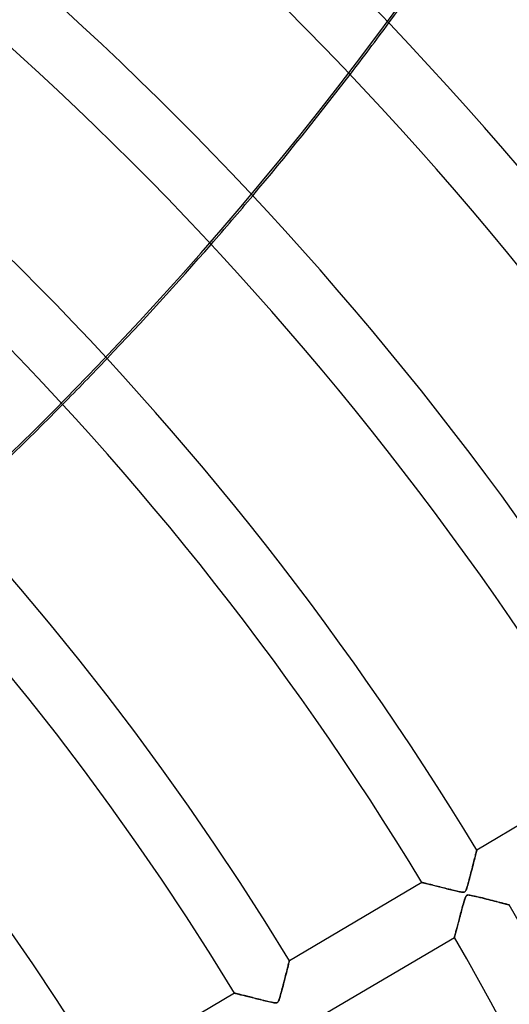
# Model space of a CAD drawing. Header units: millimetres. Extents: x -790 to 790, y -790 to 790.
# Tile 56 of 62: x 341 to 418, y 226 to 380. Entities that reach past the tile are written whole.
import ezdxf

# ---------------------------------------------------------------- set-up
doc = ezdxf.new("R2010")
doc.units = ezdxf.units.MM
doc.layers.add('HIDDEN', color=7, linetype='Continuous')
doc.layers.add('THICK', color=7, linetype='Continuous')

msp = doc.modelspace()

# ---------------------------------------------------------------- linework, layer by layer
at = {"layer": 'HIDDEN'}
for p, q in [((412.31, 248.53), (412.37, 248.75)), ((412.37, 248.75), (412.42, 248.95)), ((412.42, 248.95), (412.46, 249.13)), ((412.46, 249.13), (412.5, 249.29)), ((412.5, 249.29), (412.54, 249.43)), ((412.54, 249.43), (412.57, 249.55)), ((412.57, 249.55), (412.6, 249.66)), ((412.6, 249.66), (412.62, 249.74)), ((412.62, 249.74), (412.63, 249.8)), ((412.63, 249.8), (412.64, 249.83)), ((412.64, 249.83), (412.65, 249.85)), ((411.9, 246.91), (411.98, 247.21)), ((411.98, 247.21), (412.05, 247.5)), ((412.05, 247.5), (412.12, 247.78)), ((412.12, 247.78), (412.19, 248.05)), ((412.19, 248.05), (412.25, 248.3)), ((412.25, 248.3), (412.31, 248.53)), ((411.47, 245.24), (411.55, 245.58)), ((411.55, 245.58), (411.64, 245.93)), ((411.64, 245.93), (411.73, 246.26)), ((411.73, 246.26), (411.82, 246.59)), ((411.82, 246.59), (411.9, 246.91)), ((404.06, 244.77), (404.06, 244.76)), ((404.06, 244.76), (404.09, 244.76)), ((404.09, 244.76), (404.13, 244.75)), ((404.13, 244.75), (404.18, 244.73)), ((404.18, 244.73), (404.25, 244.72)), ((404.25, 244.72), (404.34, 244.7)), ((404.34, 244.7), (404.44, 244.67)), ((404.44, 244.67), (404.55, 244.64)), ((404.55, 244.64), (404.67, 244.61)), ((404.67, 244.61), (404.81, 244.58)), ((404.81, 244.58), (404.95, 244.54)), ((404.95, 244.54), (405.11, 244.5)), ((405.11, 244.5), (405.27, 244.46)), ((405.27, 244.46), (405.44, 244.42)), ((405.44, 244.42), (405.62, 244.37)), ((405.62, 244.37), (405.81, 244.33)), ((405.81, 244.33), (406, 244.28)), ((406, 244.28), (406.2, 244.23)), ((406.2, 244.23), (406.41, 244.18)), ((406.41, 244.18), (406.61, 244.13)), ((406.61, 244.13), (406.83, 244.07)), ((406.83, 244.07), (407.05, 244.02)), ((407.05, 244.02), (407.27, 243.96)), ((407.27, 243.96), (407.49, 243.91)), ((411.09, 243.92), (411.16, 244.12)), ((411.16, 244.12), (411.23, 244.36)), ((411.23, 244.36), (411.3, 244.63)), ((411.3, 244.63), (411.38, 244.93)), ((411.38, 244.93), (411.47, 245.24)), ((407.49, 243.91), (407.72, 243.85)), ((407.72, 243.85), (407.95, 243.79)), ((407.95, 243.79), (408.18, 243.73)), ((408.18, 243.73), (408.42, 243.67)), ((408.42, 243.67), (408.66, 243.62)), ((408.66, 243.62), (408.9, 243.56)), ((408.9, 243.56), (409.13, 243.5)), ((409.13, 243.5), (409.36, 243.45)), ((409.36, 243.45), (409.57, 243.4)), ((409.57, 243.4), (409.77, 243.35)), ((409.77, 243.35), (409.95, 243.32)), ((409.95, 243.32), (410.11, 243.28)), ((410.11, 243.28), (410.25, 243.26)), ((410.25, 243.26), (410.38, 243.24)), ((410.38, 243.24), (410.5, 243.24)), ((410.5, 243.24), (410.6, 243.24)), ((410.6, 243.24), (410.69, 243.26)), ((410.69, 243.26), (410.76, 243.29)), ((410.76, 243.29), (410.82, 243.34)), ((410.86, 242.43), (410.81, 242.3)), ((410.82, 243.34), (410.88, 243.4)), ((410.91, 242.55), (410.86, 242.43)), ((410.88, 243.4), (410.93, 243.49)), ((410.97, 242.64), (410.91, 242.55)), ((410.93, 243.49), (410.98, 243.6)), ((411.03, 242.7), (410.97, 242.64)), ((410.98, 243.6), (411.04, 243.75)), ((411.09, 242.75), (411.03, 242.7)), ((411.04, 243.75), (411.09, 243.92)), ((411.17, 242.78), (411.09, 242.75)), ((411.27, 242.8), (411.17, 242.78)), ((411.4, 242.79), (411.27, 242.8)), ((411.56, 242.78), (411.4, 242.79)), ((411.76, 242.74), (411.56, 242.78)), ((412, 242.69), (411.76, 242.74)), ((412.27, 242.63), (412, 242.69)), ((412.57, 242.56), (412.27, 242.63)), ((412.89, 242.48), (412.57, 242.56)), ((413.21, 242.41), (412.89, 242.48)), ((413.53, 242.33), (413.21, 242.41)), ((410.4, 240.92), (410.33, 240.65)), ((410.47, 241.17), (410.4, 240.92)), ((410.54, 241.41), (410.47, 241.17)), ((410.6, 241.63), (410.54, 241.41)), ((410.66, 241.83), (410.6, 241.63)), ((410.71, 242.01), (410.66, 241.83)), ((410.76, 242.16), (410.71, 242.01)), ((410.81, 242.3), (410.76, 242.16)), ((413.85, 242.24), (413.53, 242.33)), ((414.17, 242.16), (413.85, 242.24)), ((414.49, 242.08), (414.17, 242.16)), ((414.81, 242), (414.49, 242.08)), ((415.12, 241.92), (414.81, 242)), ((415.42, 241.84), (415.12, 241.92)), ((415.71, 241.77), (415.42, 241.84)), ((416, 241.69), (415.71, 241.77)), ((416.26, 241.62), (416, 241.69)), ((416.52, 241.56), (416.26, 241.62)), ((416.75, 241.5), (416.52, 241.56)), ((416.97, 241.44), (416.75, 241.5)), ((417.16, 241.39), (416.97, 241.44)), ((417.33, 241.35), (417.16, 241.39)), ((417.47, 241.31), (417.33, 241.35)), ((417.59, 241.28), (417.47, 241.31)), ((417.67, 241.26), (417.59, 241.28)), ((417.72, 241.24), (417.67, 241.26)), ((417.74, 241.24), (417.72, 241.24)), ((410.02, 239.5), (409.95, 239.22)), ((410.1, 239.78), (410.02, 239.5)), ((410.18, 240.07), (410.1, 239.78)), ((410.25, 240.37), (410.18, 240.07)), ((410.33, 240.65), (410.25, 240.37)), ((409.62, 237.97), (409.57, 237.75)), ((409.68, 238.2), (409.62, 237.97)), ((409.75, 238.44), (409.68, 238.2)), ((409.81, 238.69), (409.75, 238.44)), ((409.88, 238.95), (409.81, 238.69)), ((409.95, 239.22), (409.88, 238.95)), ((409.17, 236.26), (409.16, 236.2)), ((409.19, 236.34), (409.17, 236.26)), ((409.22, 236.43), (409.19, 236.34)), ((409.25, 236.55), (409.22, 236.43)), ((409.28, 236.68), (409.25, 236.55)), ((409.32, 236.83), (409.28, 236.68)), ((409.36, 236.99), (409.32, 236.83)), ((409.41, 237.16), (409.36, 236.99)), ((409.46, 237.35), (409.41, 237.16)), ((409.51, 237.55), (409.46, 237.35)), ((409.57, 237.75), (409.51, 237.55)), ((409.16, 236.2), (409.15, 236.17)), ((409.15, 236.17), (409.15, 236.16)), ((383.04, 231.5), (383.09, 231.69)), ((383.09, 231.69), (383.13, 231.86)), ((383.13, 231.86), (383.17, 232.01)), ((383.17, 232.01), (383.21, 232.15)), ((383.21, 232.15), (383.24, 232.27)), ((383.24, 232.27), (383.26, 232.36)), ((383.26, 232.36), (383.28, 232.43)), ((383.28, 232.43), (383.29, 232.47)), ((383.29, 232.47), (383.29, 232.49)), ((382.63, 229.86), (382.7, 230.13)), ((382.7, 230.13), (382.76, 230.39)), ((382.76, 230.39), (382.82, 230.64)), ((382.82, 230.64), (382.88, 230.87)), ((382.88, 230.87), (382.94, 231.09)), ((382.94, 231.09), (382.99, 231.3)), ((382.99, 231.3), (383.04, 231.5)), ((382.25, 228.4), (382.33, 228.7)), ((382.33, 228.7), (382.41, 229)), ((382.41, 229), (382.48, 229.3)), ((382.48, 229.3), (382.56, 229.58)), ((382.56, 229.58), (382.63, 229.86)), ((374.7, 227.41), (374.71, 227.41)), ((374.71, 227.41), (374.74, 227.4)), ((374.74, 227.4), (374.78, 227.39)), ((374.78, 227.39), (374.83, 227.37)), ((374.83, 227.37), (374.91, 227.36)), ((374.91, 227.36), (375, 227.33)), ((375, 227.33), (375.1, 227.31)), ((375.1, 227.31), (375.22, 227.28)), ((375.22, 227.28), (375.35, 227.24)), ((375.35, 227.24), (375.5, 227.21)), ((375.5, 227.21), (375.66, 227.17)), ((375.66, 227.17), (375.83, 227.13)), ((375.83, 227.13), (376, 227.08)), ((376, 227.08), (376.19, 227.03)), ((376.19, 227.03), (376.39, 226.99)), ((376.39, 226.99), (376.6, 226.93)), ((381.85, 226.93), (381.91, 227.13)), ((381.91, 227.13), (381.97, 227.35)), ((381.97, 227.35), (382.04, 227.59)), ((382.04, 227.59), (382.1, 227.85)), ((382.1, 227.85), (382.18, 228.12)), ((382.18, 228.12), (382.25, 228.4)), ((376.6, 226.93), (376.81, 226.88)), ((376.81, 226.88), (377.03, 226.83)), ((377.03, 226.83), (377.25, 226.77)), ((377.25, 226.77), (377.49, 226.71)), ((377.49, 226.71), (377.72, 226.65)), ((377.72, 226.65), (377.97, 226.59)), ((377.97, 226.59), (378.22, 226.53)), ((378.22, 226.53), (378.47, 226.47)), ((378.47, 226.47), (378.72, 226.4)), ((378.72, 226.4), (378.98, 226.34)), ((378.98, 226.34), (379.24, 226.27)), ((379.24, 226.27), (379.51, 226.21)), ((379.51, 226.21), (379.77, 226.15)), ((379.77, 226.15), (380.02, 226.09)), ((380.02, 226.09), (380.26, 226.03)), ((380.26, 226.03), (380.48, 225.98)), ((380.48, 225.98), (380.68, 225.94)), ((380.68, 225.94), (380.85, 225.91)), ((380.85, 225.91), (381, 225.89)), ((381, 225.89), (381.13, 225.88)), ((381.13, 225.88), (381.23, 225.88)), ((381.23, 225.88), (381.32, 225.89)), ((381.32, 225.89), (381.39, 225.92)), ((381.39, 225.92), (381.45, 225.96)), ((381.45, 225.96), (381.51, 226.02)), ((381.51, 226.02), (381.56, 226.1)), ((381.56, 226.1), (381.61, 226.19)), ((381.61, 226.19), (381.65, 226.3)), ((381.65, 226.3), (381.7, 226.44)), ((381.7, 226.44), (381.75, 226.59)), ((381.75, 226.59), (381.8, 226.75)), ((381.8, 226.75), (381.85, 226.93))]:
    msp.add_line(p, q, dxfattribs=at)
for radius, end in [(682, 179.99998), (677.5, 180.00002), (625, 179.99998)]:
    msp.add_arc((0, 0), radius, 0, end, dxfattribs=at)
for centre, major_axis, start_param, end_param in [((-33.8, 701.68), (-236.73, -491.57), 1.004743, 1.570796), ((-33.52, 701.55), (236.73, 491.57), -1.778363, -1.759804), ((-33.52, 701.55), (236.73, 491.57), -1.84147, -1.823043), ((-33.52, 701.55), (236.73, 491.57), -1.904235, -1.88589)]:
    msp.add_ellipse(centre, major_axis=major_axis, ratio=0.987688, start_param=start_param, end_param=end_param, dxfattribs=at)
at = {"layer": 'THICK'}
for p, q in [((433.41, 262.13), (412.65, 249.85)), ((412.34, 248.62), (412.27, 248.37)), ((412.4, 248.86), (412.34, 248.62)), ((412.45, 249.08), (412.4, 248.86)), ((412.5, 249.27), (412.45, 249.08)), ((412.54, 249.44), (412.5, 249.27)), ((412.58, 249.58), (412.54, 249.44)), ((412.61, 249.7), (412.58, 249.58)), ((412.63, 249.78), (412.61, 249.7)), ((412.64, 249.83), (412.63, 249.78)), ((412.65, 249.85), (412.64, 249.83)), ((411.98, 247.22), (411.9, 246.91)), ((412.06, 247.53), (411.98, 247.22)), ((412.13, 247.82), (412.06, 247.53)), ((412.2, 248.1), (412.13, 247.82)), ((412.27, 248.37), (412.2, 248.1)), ((411.57, 245.63), (411.48, 245.31)), ((411.65, 245.96), (411.57, 245.63)), ((411.74, 246.28), (411.65, 245.96)), ((411.82, 246.6), (411.74, 246.28)), ((411.9, 246.91), (411.82, 246.6)), ((404.06, 244.77), (383.29, 232.49)), ((404.07, 244.76), (404.06, 244.77)), ((404.1, 244.76), (404.07, 244.76)), ((404.16, 244.74), (404.1, 244.76)), ((404.23, 244.72), (404.16, 244.74)), ((404.33, 244.7), (404.23, 244.72)), ((404.44, 244.67), (404.33, 244.7)), ((404.58, 244.64), (404.44, 244.67)), ((404.72, 244.6), (404.58, 244.64)), ((404.89, 244.56), (404.72, 244.6)), ((405.06, 244.51), (404.89, 244.56)), ((405.25, 244.47), (405.06, 244.51)), ((405.45, 244.42), (405.25, 244.47)), ((405.66, 244.37), (405.45, 244.42)), ((405.87, 244.31), (405.66, 244.37)), ((406.1, 244.25), (405.87, 244.31)), ((406.34, 244.19), (406.1, 244.25)), ((406.59, 244.13), (406.34, 244.19)), ((406.85, 244.07), (406.59, 244.13)), ((407.12, 244), (406.85, 244.07)), ((407.4, 243.93), (407.12, 244)), ((411.15, 244.12), (411.08, 243.88)), ((411.23, 244.39), (411.15, 244.12)), ((411.32, 244.68), (411.23, 244.39)), ((411.4, 245), (411.32, 244.68)), ((411.48, 245.31), (411.4, 245)), ((407.69, 243.86), (407.4, 243.93)), ((407.98, 243.78), (407.69, 243.86)), ((408.28, 243.71), (407.98, 243.78)), ((408.56, 243.64), (408.28, 243.71)), ((408.83, 243.57), (408.56, 243.64)), ((409.09, 243.51), (408.83, 243.57)), ((409.33, 243.45), (409.09, 243.51)), ((409.55, 243.4), (409.33, 243.45)), ((409.75, 243.36), (409.55, 243.4)), ((409.94, 243.32), (409.75, 243.36)), ((410.1, 243.29), (409.94, 243.32)), ((410.24, 243.26), (410.1, 243.29)), ((410.38, 243.24), (410.24, 243.26)), ((410.51, 243.24), (410.38, 243.24)), ((410.61, 243.24), (410.51, 243.24)), ((410.7, 243.26), (410.61, 243.24)), ((410.77, 243.3), (410.7, 243.26)), ((410.84, 243.35), (410.77, 243.3)), ((410.81, 242.32), (410.86, 242.44)), ((410.9, 243.43), (410.84, 243.35)), ((410.86, 242.44), (410.91, 242.54)), ((410.95, 243.54), (410.9, 243.43)), ((410.91, 242.54), (410.96, 242.63)), ((411.01, 243.69), (410.95, 243.54)), ((410.96, 242.63), (411.02, 242.7)), ((411.08, 243.88), (411.01, 243.69)), ((411.02, 242.7), (411.08, 242.75)), ((411.08, 242.75), (411.15, 242.78)), ((411.15, 242.78), (411.24, 242.79)), ((411.24, 242.79), (411.34, 242.8)), ((411.34, 242.8), (411.46, 242.79)), ((411.46, 242.79), (411.61, 242.77)), ((411.61, 242.77), (411.79, 242.74)), ((411.79, 242.74), (412, 242.69)), ((412, 242.69), (412.25, 242.64)), ((412.25, 242.64), (412.52, 242.57)), ((412.52, 242.57), (412.81, 242.5)), ((412.81, 242.5), (413.13, 242.42)), ((413.13, 242.42), (413.47, 242.34)), ((410.36, 240.75), (410.42, 240.98)), ((410.42, 240.98), (410.48, 241.22)), ((410.48, 241.22), (410.54, 241.44)), ((410.54, 241.44), (410.6, 241.65)), ((410.6, 241.65), (410.66, 241.85)), ((410.66, 241.85), (410.71, 242.02)), ((410.71, 242.02), (410.76, 242.18)), ((410.76, 242.18), (410.81, 242.32)), ((413.47, 242.34), (413.82, 242.25)), ((413.82, 242.25), (414.16, 242.17)), ((414.16, 242.17), (414.48, 242.08)), ((414.48, 242.08), (414.8, 242)), ((414.8, 242), (415.1, 241.92)), ((415.1, 241.92), (415.4, 241.85)), ((415.4, 241.85), (415.68, 241.78)), ((415.68, 241.78), (415.94, 241.71)), ((415.94, 241.71), (416.19, 241.64)), ((416.19, 241.64), (416.43, 241.58)), ((416.43, 241.58), (416.64, 241.52)), ((416.64, 241.52), (416.84, 241.47)), ((416.84, 241.47), (417.02, 241.43)), ((417.02, 241.43), (417.18, 241.38)), ((417.18, 241.38), (417.32, 241.35)), ((417.32, 241.35), (417.44, 241.32)), ((417.44, 241.32), (417.55, 241.29)), ((417.55, 241.29), (417.63, 241.27)), ((417.63, 241.27), (417.69, 241.25)), ((417.69, 241.25), (417.72, 241.24)), ((417.72, 241.24), (417.74, 241.24)), ((409.93, 239.14), (409.99, 239.36)), ((409.99, 239.36), (410.05, 239.59)), ((410.05, 239.59), (410.11, 239.81)), ((410.11, 239.81), (410.17, 240.04)), ((410.17, 240.04), (410.23, 240.28)), ((410.23, 240.28), (410.29, 240.51)), ((410.29, 240.51), (410.36, 240.75)), ((409.56, 237.72), (409.61, 237.91)), ((409.61, 237.91), (409.66, 238.1)), ((409.66, 238.1), (409.71, 238.3)), ((409.71, 238.3), (409.76, 238.5)), ((409.76, 238.5), (409.82, 238.71)), ((409.82, 238.71), (409.87, 238.92)), ((409.87, 238.92), (409.93, 239.14)), ((409.15, 236.19), (409.16, 236.23)), ((409.16, 236.23), (409.18, 236.29)), ((409.18, 236.29), (409.2, 236.36)), ((409.2, 236.36), (409.22, 236.44)), ((409.22, 236.44), (409.25, 236.54)), ((409.25, 236.54), (409.28, 236.65)), ((409.28, 236.65), (409.31, 236.77)), ((409.31, 236.77), (409.34, 236.91)), ((409.34, 236.91), (409.38, 237.05)), ((409.38, 237.05), (409.42, 237.21)), ((409.42, 237.21), (409.46, 237.37)), ((409.46, 237.37), (409.51, 237.54)), ((409.51, 237.54), (409.56, 237.72)), ((388.38, 223.88), (409.15, 236.16)), ((409.15, 236.17), (409.15, 236.19)), ((409.15, 236.16), (409.15, 236.17)), ((383.09, 231.67), (383.03, 231.44)), ((383.14, 231.88), (383.09, 231.67)), ((383.18, 232.06), (383.14, 231.88)), ((383.22, 232.21), (383.18, 232.06)), ((383.25, 232.33), (383.22, 232.21)), ((383.28, 232.42), (383.25, 232.33)), ((383.29, 232.47), (383.28, 232.42)), ((383.29, 232.49), (383.29, 232.47)), ((382.74, 230.29), (382.65, 229.97)), ((382.82, 230.61), (382.74, 230.29)), ((382.89, 230.9), (382.82, 230.61)), ((382.96, 231.18), (382.89, 230.9)), ((383.03, 231.44), (382.96, 231.18)), ((382.3, 228.58), (382.21, 228.23)), ((382.39, 228.94), (382.3, 228.58)), ((382.48, 229.29), (382.39, 228.94)), ((382.57, 229.63), (382.48, 229.29)), ((382.65, 229.97), (382.57, 229.63)), ((374.7, 227.41), (353.94, 215.13)), ((374.71, 227.4), (374.7, 227.41)), ((374.74, 227.4), (374.71, 227.4)), ((374.79, 227.38), (374.74, 227.4)), ((374.86, 227.37), (374.79, 227.38)), ((374.94, 227.35), (374.86, 227.37)), ((375.04, 227.32), (374.94, 227.35)), ((375.15, 227.29), (375.04, 227.32)), ((375.28, 227.26), (375.15, 227.29)), ((375.42, 227.23), (375.28, 227.26)), ((375.57, 227.19), (375.42, 227.23)), ((375.73, 227.15), (375.57, 227.19)), ((375.9, 227.11), (375.73, 227.15)), ((376.08, 227.06), (375.9, 227.11)), ((376.26, 227.02), (376.08, 227.06)), ((376.46, 226.97), (376.26, 227.02)), ((376.66, 226.92), (376.46, 226.97)), ((381.92, 227.18), (381.83, 226.87)), ((382.02, 227.53), (381.92, 227.18)), ((382.11, 227.88), (382.02, 227.53)), ((382.21, 228.23), (382.11, 227.88)), ((376.86, 226.87), (376.66, 226.92)), ((377.08, 226.81), (376.86, 226.87)), ((377.3, 226.76), (377.08, 226.81)), ((377.53, 226.7), (377.3, 226.76)), ((377.77, 226.64), (377.53, 226.7)), ((378.01, 226.58), (377.77, 226.64)), ((378.26, 226.52), (378.01, 226.58)), ((378.51, 226.45), (378.26, 226.52)), ((378.77, 226.39), (378.51, 226.45)), ((379.02, 226.33), (378.77, 226.39)), ((379.27, 226.27), (379.02, 226.33)), ((379.5, 226.21), (379.27, 226.27)), ((379.72, 226.16), (379.5, 226.21)), ((379.93, 226.11), (379.72, 226.16)), ((380.13, 226.06), (379.93, 226.11)), ((380.31, 226.02), (380.13, 226.06)), ((380.47, 225.98), (380.31, 226.02)), ((380.62, 225.95), (380.47, 225.98)), ((380.75, 225.93), (380.62, 225.95)), ((380.88, 225.91), (380.75, 225.93)), ((381, 225.89), (380.88, 225.91)), ((381.1, 225.88), (381, 225.89)), ((381.2, 225.88), (381.1, 225.88)), ((381.28, 225.89), (381.2, 225.88)), ((381.35, 225.9), (381.28, 225.89)), ((381.41, 225.93), (381.35, 225.9)), ((381.46, 225.97), (381.41, 225.93)), ((381.51, 226.02), (381.46, 225.97)), ((381.56, 226.09), (381.51, 226.02)), ((381.61, 226.2), (381.56, 226.09)), ((381.67, 226.36), (381.61, 226.2)), ((381.75, 226.59), (381.67, 226.36)), ((381.83, 226.87), (381.75, 226.59))]:
    msp.add_line(p, q, dxfattribs=at)
for radius, start, end in [(732, 0, 180.00002), (677, 0, 179.99998), (652.89, 31.03879, 89.56121), (642.91, 31.0456, 89.55439), (618.79, 31.06296, 89.53703), (608.81, 31.07058, 89.52941), (584.69, 31.08995, 89.51005), (574.71, 31.09849, 89.50151), (550.59, 31.1203, 89.4797), (540.61, 31.1299, 89.4701), (516.49, 31.1547, 89.4453), (506.51, 31.1656, 89.4344), (482.39, 31.1939, 89.4061), (472.41, 31.2064, 89.3936), (448.29, 31.239, 89.361), (438.31, 31.2536, 89.3464), (414.19, 31.2917, 89.3083), (404.21, 31.3088, 89.2912), (482.39, 0, 30.0061), (472.41, 0, 29.9936)]:
    msp.add_arc((0, 0), radius, start, end, dxfattribs=at)
for start_param, end_param in [(-1.759804, -1.714742), (-1.823043, -1.778363), (-1.88589, -1.84147), (-1.94853, -1.904235)]:
    msp.add_ellipse((-33.52, 701.55), major_axis=(236.73, 491.57), ratio=0.987688, start_param=start_param, end_param=end_param, dxfattribs=at)

doc.saveas('drawing.dxf')
